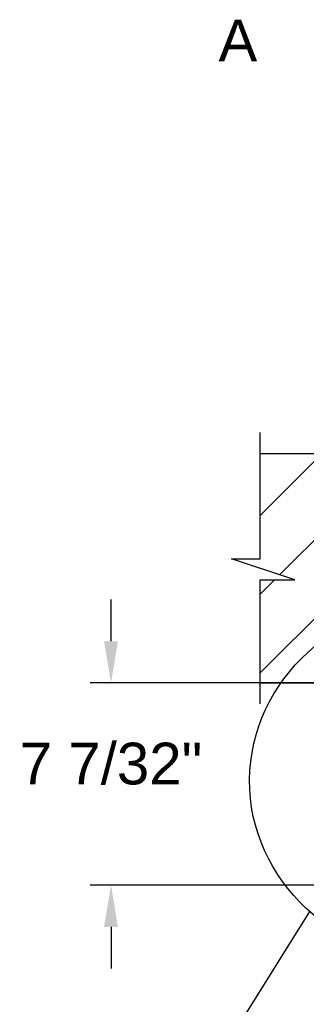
# Model space of a CAD drawing. Header units: inches. Extents: x 170 to 312, y 215 to 248.
# Tile 4 of 256: x 175.532 to 176.177, y 218.701 to 220.912. Entities that reach past the tile are written whole.
import ezdxf

# ---------------------------------------------------------------- set-up
doc = ezdxf.new("R2010")
doc.units = ezdxf.units.IN
doc.header["$LTSCALE"] = 0.25
doc.header["$MEASUREMENT"] = 0
doc.linetypes.add('CENTER', pattern=[2, 1.25, -0.25, 0.25, -0.25])
for name, color, linetype in [('ANNOTATIONS', 1, 'Continuous'), ('DETAILS', 4, 'Continuous'), ('SECTION CUTS', 6, 'CENTER'), ('STANDARD MOTOR RH', 7, 'Continuous')]:
    doc.layers.add(name, color=color, linetype=linetype)
doc.styles.add('ARIAL', font='arial.ttf', dxfattribs={"height": 0.09375})
doc.dimstyles.new('STANDARD$0', dxfattribs={"dimtxt": 0.09375, "dimasz": 0.09375, "dimexe": 0.03125, "dimexo": 0.046875, "dimgap": 0.09, "dimtad": 0, "dimtih": 1, "dimtoh": 1, "dimdec": 4, "dimzin": 0, "dimdsep": 46, "dimtxsty": 'ARIAL', "dimcen": 0.09, "dimadec": 0, "dimazin": 0, "dimtfac": 1, "dimtdec": 4, "dimtofl": 0, "dimtmove": 0, "dimatfit": 1, "dimfxl": 1, "dimtolj": 1, "dimtzin": 0, "dimarcsym": 0})

# ---------------------------------------------------------------- blocks, each defined once
blk = doc.blocks.new('*D256')
at = {"layer": 'ANNOTATIONS', "color": 0, "lineweight": -2, "transparency": 16777216}
for p, q in [((175.7378, 219.5161), (175.7378, 219.6099)), ((176.2392, 219.4224), (175.6909, 219.4224)), ((176.2261, 218.9682), (175.6909, 218.9682)), ((175.7378, 218.8745), (175.7378, 218.7807))]:
    blk.add_line(p, q, dxfattribs=at)
at = {"layer": 'ANNOTATIONS', "color": 0, "transparency": 16777216}
for points in [[(175.7221, 219.5161), (175.7534, 219.5161), (175.7378, 219.4224)], [(175.7221, 218.8745), (175.7534, 218.8745), (175.7378, 218.9682)]]:
    blk.add_solid(points, dxfattribs=at)
at = {"layer": 'defpoints', "color": 0, "transparency": 16777216}
for p in [(176.286, 219.4224), (175.7378, 218.9682), (176.273, 218.9682)]:
    blk.add_point(p, dxfattribs=at)
at = {"layer": 'ANNOTATIONS', "color": 0, "transparency": 16777216, "insert": (175.7378, 219.2407), "char_height": 0.09375, "attachment_point": 5, "style": 'ARIAL'}
blk.add_mtext('\\A1;7 7/32"', dxfattribs=at)

msp = doc.modelspace()

# ---------------------------------------------------------------- hatches: boundary and pattern name
at = {"layer": 'STANDARD MOTOR RH'}
h = msp.add_hatch(dxfattribs=at)
h.set_pattern_fill('ANSI31', color=256, style=0)
h.set_pattern_definition([(45, (0.31672, -31.61864), (-0.08838835, 0.08838835), [])])
h.paths.add_polyline_path([(176.76072, 219.93798), (176.07322, 219.93798), (176.07322, 219.70078), (176.00912, 219.70078), (176.15119, 219.65388), (176.07322, 219.65388), (176.07322, 219.42236), (176.76072, 219.42236), (176.76072, 219.58486)])

# ---------------------------------------------------------------- linework, layer by layer
at = {"layer": 'DETAILS'}
msp.add_line((175.72244, 218.16872), (176.18485, 218.90879), dxfattribs=at)
msp.add_ellipse((176.49194, 219.2015), major_axis=(0.4425, -0.00305), ratio=0.919729, dxfattribs=at)
at = {"layer": 'STANDARD MOTOR RH'}
for p, q in [((176.07322, 219.70078), (176.07322, 219.98486)), ((176.07322, 219.93798), (176.76072, 219.93798)), ((176.15119, 219.65388), (176.00912, 219.70078)), ((176.00912, 219.70078), (176.07322, 219.70078)), ((176.07322, 219.37548), (176.07322, 219.65388)), ((176.07322, 219.65388), (176.15119, 219.65388)), ((176.07322, 219.42236), (176.76072, 219.42236))]:
    msp.add_line(p, q, dxfattribs=at)

# ---------------------------------------------------------------- texts
at = {"layer": 'SECTION CUTS', "style": 'ARIAL'}
msp.add_text('A', height=0.09375, dxfattribs=at).set_placement((175.97946, 220.81837))

# ---------------------------------------------------------------- dimensions: what is measured, and where the dimension line sits
at = {"layer": 'ANNOTATIONS'}
dim = msp.add_linear_dim(base=(175.73776, 218.96822), p1=(176.28604, 219.42236), p2=(176.27298, 218.96822), angle=90, text='7 7/32"', dimstyle='STANDARD$0', override={"dimexe": 0.046875, "dimgap": 0.0625, "dimlunit": 4, "dimcen": 0.089844, "dimfxl": 0.18, "dimfrac": 2}, dxfattribs=at)
dim.commit()
dim.dimension.update_dxf_attribs({"geometry": '*D256', "text_midpoint": (175.73776, 219.24072), "dimtype": 160})

doc.saveas('drawing.dxf')
